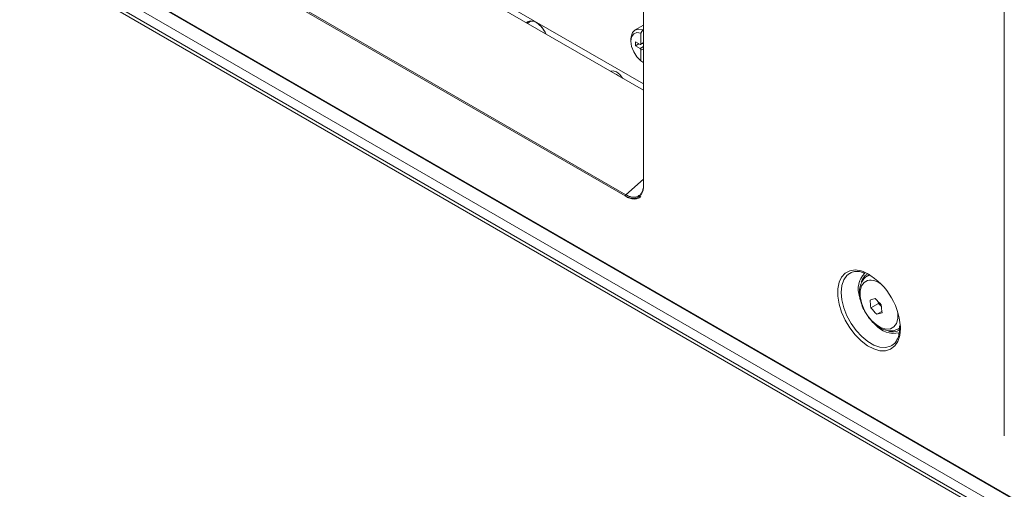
# Model space of a CAD drawing. Header units: millimetres. Extents: x 0 to 1118, y 0 to 864.
# Tile 170 of 256: x 485 to 534, y 96 to 119. Entities that reach past the tile are written whole.
import ezdxf

# ---------------------------------------------------------------- set-up
doc = ezdxf.new("R2010")
doc.units = ezdxf.units.MM

msp = doc.modelspace()

# ---------------------------------------------------------------- linework, layer by layer
at = {"color": 9, "linetype": 'Continuous', "lineweight": 0}
for p, q in [((533.6926, 98.9039), (533.6926, 149.8547)), ((454.6814, 141.7068), (600.1515, 57.7287)), ((455.1413, 140.6878), (599.5148, 57.3427)), ((515.115, 110.6652), (463.0675, 140.7115)), ((463.0967, 140.7686), (515.1442, 110.7222)), ((455.1413, 140.1935), (599.5148, 56.8484)), ((455.2449, 139.9646), (599.6184, 56.6195)), ((516.0176, 129.7688), (516.0176, 111.1864)), ((515.8401, 117.8841), (516.003, 117.9781)), ((515.8843, 118.1137), (516.003, 118.1823)), ((516.003, 117.8761), (515.8843, 117.8075)), ((515.1442, 110.7222), (516.003, 111.4843)), ((528.5671, 104.2), (528.4851, 104.1409))]:
    msp.add_line(p, q, dxfattribs=at)
at = {"color": 7, "linetype": 'Continuous', "lineweight": 15}
for p, q in [((454.7073, 141.6496), (600.1774, 57.6715)), ((455.5681, 139.7779), (599.9416, 56.4328)), ((516.003, 129.7892), (516.003, 111.2068)), ((497.1819, 127.0167), (516.003, 116.1515)), ((516.003, 115.8387), (496.911, 126.8603)), ((516.003, 119.0303), (515.5944, 118.7944)), ((515.9726, 118.7996), (515.8843, 118.6449)), ((516.003, 118.8171), (515.9726, 118.7996)), ((515.3919, 118.3469), (515.3919, 118.2449)), ((515.8843, 118.6449), (515.8843, 118.1137)), ((515.8401, 118.0882), (515.6103, 118.2209)), ((515.6103, 118.2209), (515.6103, 118.0168)), ((515.7871, 118.1188), (515.6103, 118.0168)), ((515.6103, 118.0168), (515.8401, 117.8841)), ((515.8713, 118.0851), (516.003, 118.1611)), ((515.8843, 117.8075), (515.8843, 117.2763)), ((515.9644, 118.1389), (516.003, 118.1166)), ((515.8843, 117.2763), (515.9726, 117.2238)), ((516.003, 117.2413), (515.9726, 117.2238)), ((526.1386, 106.8827), (526.108, 106.8649)), ((527.099, 106.8048), (526.9852, 106.7391)), ((527.1553, 105.1776), (527.526, 105.3916)), ((527.5182, 105.47), (527.526, 105.3916)), ((527.526, 105.3916), (527.666, 105.2419)), ((527.4464, 104.8664), (527.6898, 105.0069)), ((528.5581, 104.2924), (528.5627, 104.216)), ((528.4851, 104.1409), (528.5613, 104.1849)), ((528.1862, 103.3359), (528.2462, 103.3768))]:
    msp.add_line(p, q, dxfattribs=at)
at = {"color": 7, "linetype": 'Continuous', "lineweight": 15, "flags": 128}
for points in [[(511.2321, 118.5928), (511.1852, 118.6947), (511.0359, 118.9256), (510.8527, 119.1084), (510.6578, 119.2209), (510.4746, 119.2496), (510.3253, 119.1912), (510.2784, 119.1434)], [(515.3919, 118.3469), (515.4004, 118.4666), (515.4669, 118.6652), (515.5934, 118.7939), (515.7677, 118.8402), (515.9726, 118.7996)], [(515.8843, 118.6449), (515.6895, 118.6733), (515.5311, 118.6094), (515.4278, 118.4606), (515.3919, 118.2449), (515.4278, 117.9877), (515.5311, 117.7197), (515.6895, 117.4728), (515.8843, 117.2763)], [(514.9847, 116.4265), (514.9846, 116.4267), (514.8488, 116.6099), (514.6885, 116.7392), (514.5283, 116.7949), (514.3925, 116.7685)], [(514.9865, 116.4255), (514.9855, 116.4272), (514.8497, 116.6104), (514.6894, 116.7397), (514.5292, 116.7954), (514.3934, 116.769)], [(514.7786, 116.5455), (514.6885, 116.6129), (514.5985, 116.6495)], [(528.4851, 104.1409), (528.474, 104.1347), (528.4669, 104.1309)]]:
    msp.add_lwpolyline(points, dxfattribs=at)
at = {"color": 9, "linetype": 'Continuous', "lineweight": 0, "flags": 128}
for points in [[(514.9877, 116.4248), (514.9861, 116.4276), (514.85, 116.6112), (514.6894, 116.7408), (514.5289, 116.7966), (514.3927, 116.7701), (514.3911, 116.7692)], [(528.5976, 104.251), (528.5993, 104.1649), (528.5679, 103.826), (528.4748, 103.5372), (528.3239, 103.3104), (528.1214, 103.1549), (527.8756, 103.0771), (527.5965, 103.0801), (527.2956, 103.1638), (526.9851, 103.3249), (526.6778, 103.5567), (526.3863, 103.8496), (526.1224, 104.1918), (525.8971, 104.5692), (525.7195, 104.9664), (525.5969, 105.3671), (525.5344, 105.7548), (525.5344, 106.1138), (525.5969, 106.4293), (525.7195, 106.6884), (525.8971, 106.8806), (526.1224, 106.9978), (526.3863, 107.0354), (526.6778, 106.9918), (526.7748, 106.961)], [(526.108, 106.8649), (525.9782, 106.7612), (525.8269, 106.5458), (525.7333, 106.2674), (525.7017, 105.938), (525.7333, 105.5721), (525.8269, 105.1856), (525.9782, 104.7955), (526.1808, 104.4187), (526.4257, 104.0719), (526.7023, 103.77), (526.9984, 103.5264), (527.3011, 103.3517), (527.5972, 103.2534), (527.8738, 103.2359), (528.1187, 103.3), (528.1862, 103.3359)], [(526.992, 106.5178), (526.8183, 106.4213), (526.6947, 106.2508), (526.6294, 106.0178), (526.6271, 105.7382), (526.6878, 105.4311), (526.8074, 105.1174), (526.9778, 104.8185), (527.1873, 104.5548), (527.4217, 104.3442), (527.6649, 104.201), (527.9005, 104.1351), (528.1123, 104.151), (528.286, 104.2474), (528.4097, 104.418), (528.4749, 104.651), (528.4775, 104.9276)]]:
    msp.add_lwpolyline(points, dxfattribs=at)
at = {"color": 7, "linetype": 'Continuous', "lineweight": 15}
for centre, radius, start, end in [((510.5671, 118.892), 0.3285, 50.69769, 137.08507), ((510.1583, 118.1838), 1.1431, 21.22311, 57.33847), ((515.8573, 118.1094), 0.0273, 230.79671, 9.21404), ((515.7883, 117.8032), 0.0961, 2.60548, 57.39452), ((527.6507, 106.095), 1.1167, 135.69408, 199.30256), ((527.2836, 106.2764), 0.6251, 121.60474, 163.80209), ((525.4, 104.0683), 3.2028, 3.27047, 64.57989), ((525.3116, 112.2314), 6.9092, 285.14777, 287.33187), ((531.0059, 105.7549), 3.8937, 182.8353, 188.52755), ((530.7419, 108.4996), 4.4239, 220.33852, 225.85913), ((531.5499, 105.5175), 3.8937, 182.8353, 188.52755), ((530.5273, 108.0412), 4.4239, 220.33852, 225.85913), ((525.641, 111.5355), 6.9092, 285.14777, 287.33187), ((528.2748, 105.1018), 1.174, 220.20654, 282.85114), ((528.2231, 104.6533), 0.6479, 249.44673, 302.85647)]:
    msp.add_arc(centre, radius, start, end, dxfattribs=at)
at = {"color": 9, "linetype": 'Continuous', "lineweight": 0}
for centre, radius, start, end in [((516.0274, 111.2089), 0.0245, 184.78227, 246.53787), ((515.1931, 110.6612), 0.0782, 128.69084, 177.09274), ((527.1381, 105.7181), 0.8129, 49.81629, 100.35521)]:
    msp.add_arc(centre, radius, start, end, dxfattribs=at)
msp.add_open_spline([(516.0176, 111.1864), (516.0176, 111.1175), (516.0119, 111.0527), (515.9889, 110.9311), (515.9717, 110.8753), (515.9382, 110.8005), (515.9256, 110.7769), (515.8979, 110.7326), (515.8825, 110.7118), (515.8332, 110.6548), (515.7958, 110.6238), (515.7125, 110.5757), (515.6659, 110.5587), (515.5676, 110.5401), (515.5157, 110.5383), (515.4335, 110.5468), (515.4053, 110.5515), (515.3485, 110.5647), (515.3199, 110.5731), (515.2333, 110.6035), (515.1746, 110.6307), (515.115, 110.6652)], degree=3, knots=[0, 0, 0, 0, 0.125, 0.125, 0.25, 0.25, 0.3125, 0.3125, 0.375, 0.375, 0.5, 0.5, 0.625, 0.625, 0.75, 0.75, 0.8125, 0.8125, 0.875, 0.875, 1, 1, 1, 1], dxfattribs=at)
at = {"color": 7, "linetype": 'Continuous', "lineweight": 15}
for points, knots in [([(515.1442, 110.7222), (515.1583, 110.714), (515.1727, 110.706), (515.201, 110.691), (515.215, 110.684), (515.2571, 110.6641), (515.285, 110.6526), (515.3402, 110.6329), (515.3676, 110.6247), (515.422, 110.6118), (515.449, 110.6072), (515.5278, 110.5987), (515.5776, 110.6003), (515.6719, 110.618), (515.7166, 110.6343), (515.7968, 110.6805), (515.8328, 110.7103), (515.8962, 110.7835), (515.9233, 110.8266), (515.9667, 110.9228), (515.9833, 110.9765), (516.0003, 111.0645), (516.0046, 111.095), (516.0089, 111.1421), (516.01, 111.1581), (516.0116, 111.1904), (516.012, 111.207), (516.012, 111.2234)], [0, 0, 0, 0, 0.03125, 0.03125, 0.0625, 0.0625, 0.125, 0.125, 0.1875, 0.1875, 0.25, 0.25, 0.375, 0.375, 0.5, 0.5, 0.625, 0.625, 0.75, 0.75, 0.875, 0.875, 0.9375, 0.9375, 0.96875, 0.96875, 1, 1, 1, 1]), ([(515.1468, 110.6343), (515.1733, 110.619), (515.2721, 110.5615), (515.451, 110.5094), (515.6613, 110.5099), (515.8131, 110.5579), (515.8712, 110.6222), (515.8837, 110.636)], [0, 0, 0, 0, 0.0970804, 0.362467, 0.6459572, 0.9236137, 1, 1, 1, 1]), ([(526.1158, 106.8591), (526.1402, 106.8767), (526.2236, 106.9369), (526.4059, 106.967), (526.6201, 106.9614), (526.7659, 106.907), (526.8177, 106.8877)], [0, 0, 0, 0, 0.1413412, 0.482282, 0.816005, 1, 1, 1, 1]), ([(526.999, 106.7461), (526.9971, 106.7453), (526.9237, 106.7149), (526.8059, 106.6039), (526.6758, 106.4077), (526.6031, 106.1653), (526.5853, 105.8871), (526.6258, 105.5787), (526.7265, 105.2609), (526.8399, 105.0092), (526.9302, 104.8803), (526.9551, 104.8449)], [0, 0, 0, 0, 0.0032247, 0.129392, 0.2537184, 0.3819973, 0.5182611, 0.6603076, 0.8034012, 0.9460248, 1, 1, 1, 1]), ([(526.9551, 104.8449), (526.9936, 104.7848), (527.0944, 104.6276), (527.2986, 104.4138), (527.5519, 104.2162), (527.8139, 104.0893), (528.0668, 104.0386), (528.2864, 104.0497), (528.4062, 104.1079), (528.4575, 104.1329)], [0, 0, 0, 0, 0.1017393, 0.2663156, 0.4328374, 0.6023425, 0.7523663, 0.8939136, 1, 1, 1, 1]), ([(528.5496, 104.0232), (528.5371, 103.9389), (528.5106, 103.7593), (528.408, 103.5513), (528.3151, 103.4201), (528.2461, 103.3815), (528.2363, 103.3761)], [0, 0, 0, 0, 0.2886409, 0.6151823, 0.9454012, 1, 1, 1, 1]), ([(528.5627, 104.216), (528.5631, 104.1599), (528.5636, 104.0915), (528.5517, 104.0337), (528.5496, 104.0232)], [0, 0, 0, 0, 0.8193158, 1, 1, 1, 1])]:
    msp.add_open_spline(points, degree=3, knots=knots, dxfattribs=at)

doc.saveas('drawing.dxf')
